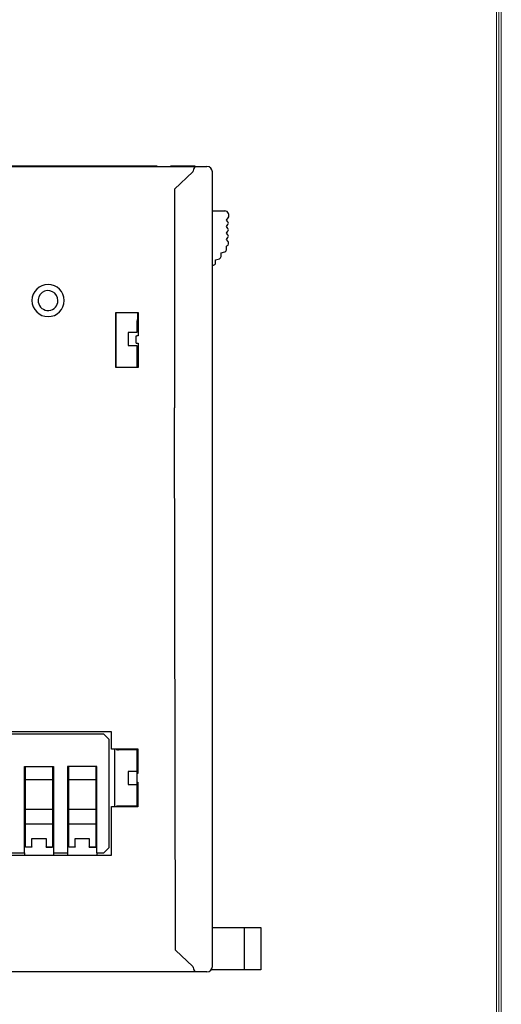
# Model space of a CAD drawing. Header units: millimetres. Extents: x 0 to 427, y 0 to 299.
# Tile 22 of 23: x 378 to 423, y 117 to 208. Entities that reach past the tile are written whole.
import ezdxf
from ezdxf.enums import TextEntityAlignment as Align

# ---------------------------------------------------------------- set-up
doc = ezdxf.new("R2010")
doc.units = ezdxf.units.MM
doc.header["$MEASUREMENT"] = 0
doc.layers.add('Layer0000', color=7, linetype='Continuous', lineweight=25)
doc.layers.add('细实线层', color=7, linetype='Continuous', lineweight=18)
doc.styles.add('鸿蒙CAD', font='txt')

# ---------------------------------------------------------------- blocks, each defined once
blk = doc.blocks.new('Plastic_A3')
at = {"layer": '细实线层'}
for p, q in [((648.257, 629.561), (648.257, 338.699)), ((647.805, 629.109), (647.805, 339.151)), ((648.031, 629.335), (648.031, 338.925))]:
    blk.add_line(p, q, dxfattribs=at)
at = {"layer": '细实线层', "style": '鸿蒙CAD'}
blk.add_attdef('V1.0', (231.669, 610.156), '', height=2.5, dxfattribs=at)
for tag, height, p in [('XXXE', 2.5, (540.244, 365.066)), ('XXXC', 2.5, (573.268, 365.066)), ('XXXA', 2, (624.026, 365.066)), ('XXXG', 2.5, (497.757, 358.066)), ('mm', 2.5, (540.244, 358.066)), ('XXXD', 2.5, (573.268, 358.066)), ('XXXB', 2.5, (624.026, 358.066)), ('XXXK', 2, (514.008, 357.043)), ('XXXM', 2.5, (501.129, 341.187))]:
    blk.add_attdef(tag, text='', height=height, dxfattribs=at).set_placement(p, align=Align.CENTER)
blk.add_attdef('XXXJ', text='', height=2.5, dxfattribs=at).set_placement((503.315, 352.086), align=Align.MIDDLE_RIGHT)

msp = doc.modelspace()

# ---------------------------------------------------------------- linework, layer by layer
at = {"layer": 'Layer0000', "color": 7, "linetype": 'Continuous', "lineweight": 25}
for p, q in [((372.119, 194.794), (390.064, 194.794)), ((378.349, 194.814), (377.345, 194.814)), ((378.349, 194.794), (378.349, 194.814)), ((378.491, 194.814), (378.349, 194.814)), ((378.491, 194.814), (378.491, 194.794)), ((378.688, 194.814), (378.491, 194.814)), ((378.825, 194.814), (378.688, 194.814)), ((378.688, 194.814), (378.688, 194.794)), ((378.825, 194.794), (378.825, 194.814)), ((378.83, 194.814), (378.825, 194.814)), ((382.108, 194.814), (378.83, 194.814)), ((378.83, 194.814), (378.83, 194.794)), ((382.108, 194.794), (382.108, 194.814)), ((382.117, 194.814), (382.108, 194.814)), ((382.293, 194.814), (382.117, 194.814)), ((382.117, 194.794), (382.117, 194.814)), ((383.385, 194.814), (382.293, 194.814)), ((382.293, 194.814), (382.293, 194.794)), ((383.385, 194.794), (383.385, 194.814)), ((383.67, 194.814), (383.385, 194.814)), ((385.259, 194.814), (383.67, 194.814)), ((383.67, 194.814), (383.67, 194.794)), ((385.372, 194.814), (385.259, 194.814)), ((385.259, 194.814), (385.259, 194.794)), ((385.518, 194.814), (385.372, 194.814)), ((385.372, 194.814), (385.372, 194.794)), ((385.844, 194.814), (385.518, 194.814)), ((385.518, 194.794), (385.518, 194.814)), ((385.884, 194.814), (385.844, 194.814)), ((385.844, 194.814), (385.844, 194.794)), ((389.443, 194.814), (385.884, 194.814)), ((385.884, 194.814), (385.884, 194.794)), ((389.443, 194.794), (389.443, 194.814)), ((389.958, 194.814), (389.443, 194.814)), ((389.969, 194.814), (389.958, 194.814)), ((389.958, 194.814), (389.958, 194.794)), ((390.908, 194.814), (389.969, 194.814)), ((389.969, 194.794), (389.969, 194.814)), ((390.064, 194.794), (394.468, 194.794)), ((390.908, 194.794), (390.908, 194.814)), ((392.139, 194.794), (392.139, 194.814)), ((392.275, 194.814), (392.139, 194.814)), ((394.275, 194.814), (392.275, 194.814)), ((392.275, 194.814), (392.275, 194.794)), ((394.233, 194.294), (392.527, 192.707)), ((394.275, 194.814), (394.275, 194.794)), ((394.42, 194.814), (394.275, 194.814)), ((394.365, 194.69), (394.468, 194.787)), ((394.42, 194.814), (394.42, 194.794)), ((394.469, 194.786), (395.527, 194.794)), ((396.027, 120.794), (396.027, 194.294)), ((392.527, 192.707), (392.527, 172.455)), ((396.027, 190.692), (397.172, 190.686)), ((397.327, 189.842), (397.482, 190.036)), ((397.467, 189.667), (397.327, 189.842)), ((397.327, 189.242), (397.467, 189.417)), ((397.467, 189.067), (397.327, 189.242)), ((397.327, 188.642), (397.467, 188.817)), ((397.467, 188.467), (397.327, 188.642)), ((397.327, 188.042), (397.467, 188.217)), ((397.483, 187.847), (397.327, 188.042)), ((397.527, 187.645), (397.527, 187.722)), ((396.827, 186.804), (397.178, 186.899)), ((396.827, 186.458), (396.827, 186.804)), ((397.327, 187.438), (397.378, 187.452)), ((397.327, 187.092), (397.327, 187.438)), ((396.327, 186.17), (396.678, 186.265)), ((396.327, 185.87), (396.327, 186.17)), ((396.027, 185.67), (396.127, 185.67)), ((387.092, 176.21), (387.092, 181.279)), ((387.092, 181.279), (389.161, 181.279)), ((387.105, 181.266), (387.092, 181.279)), ((389.127, 181.266), (387.105, 181.266)), ((387.105, 181.266), (387.105, 176.222)), ((389.136, 181.255), (389.127, 181.266)), ((389.137, 181.255), (389.133, 181.255)), ((389.161, 181.279), (389.137, 181.255)), ((389.137, 181.23), (389.137, 181.255)), ((389.161, 181.279), (389.161, 179.144)), ((389.027, 180.501), (389.027, 179.444)), ((389.136, 181.229), (389.137, 181.23)), ((389.136, 180.679), (389.136, 181.229)), ((388.227, 179.444), (388.227, 178.244)), ((389.027, 179.444), (388.227, 179.444)), ((388.975, 178.444), (388.975, 179.144)), ((388.975, 179.144), (389.027, 179.144)), ((389.161, 179.144), (389.027, 179.144)), ((388.227, 178.244), (389.027, 178.244)), ((388.975, 178.444), (389.027, 178.444)), ((389.027, 178.444), (389.161, 178.444)), ((389.027, 178.244), (389.027, 176.222)), ((389.161, 178.444), (389.161, 176.21)), ((387.092, 176.21), (387.105, 176.222)), ((389.161, 176.21), (387.092, 176.21)), ((387.105, 176.222), (389.027, 176.222)), ((392.614, 122.3), (392.527, 172.455)), ((386.677, 142.494), (361.277, 142.494)), ((385.977, 142.294), (361.977, 142.294)), ((386.477, 141.794), (385.977, 142.294)), ((386.677, 140.926), (386.677, 142.494)), ((386.477, 131.794), (386.477, 141.794)), ((386.68, 140.901), (386.677, 140.926)), ((386.677, 140.926), (389.127, 140.926)), ((387.127, 140.901), (386.68, 140.901)), ((386.977, 140.901), (386.977, 135.588)), ((387.131, 140.851), (387.127, 140.901)), ((389.123, 140.838), (387.331, 140.838)), ((389.027, 140.838), (389.027, 138.844)), ((389.027, 140.313), (389.075, 140.313)), ((389.075, 140.313), (389.123, 140.838)), ((389.075, 138.644), (389.075, 140.313)), ((389.123, 140.838), (389.127, 140.926)), ((389.127, 140.926), (389.127, 138.644)), ((378.627, 131.294), (378.627, 139.294)), ((378.627, 139.294), (381.327, 139.294)), ((378.727, 138.053), (378.727, 139.294)), ((381.227, 139.294), (381.227, 138.053)), ((381.327, 139.294), (381.327, 131.294)), ((385.327, 139.294), (382.627, 139.294)), ((382.627, 139.294), (382.627, 131.294)), ((382.727, 138.053), (382.727, 139.294)), ((385.227, 139.294), (385.227, 138.053)), ((385.327, 131.294), (385.327, 139.294)), ((388.227, 138.844), (388.227, 137.644)), ((389.027, 138.844), (388.227, 138.844)), ((389.127, 138.644), (389.027, 138.644)), ((389.027, 138.644), (389.027, 137.844)), ((378.727, 135.347), (378.727, 138.053)), ((381.227, 138.053), (378.727, 138.053)), ((381.227, 138.053), (381.227, 135.347)), ((382.727, 135.347), (382.727, 138.053)), ((385.227, 138.053), (382.727, 138.053)), ((385.227, 138.053), (385.227, 135.347)), ((388.227, 137.644), (389.027, 137.644)), ((389.027, 137.844), (389.127, 137.844)), ((389.027, 137.644), (389.027, 135.651)), ((389.075, 136.175), (389.075, 137.844)), ((389.127, 137.844), (389.127, 135.563)), ((378.627, 137.294), (378.727, 137.294)), ((378.727, 137.278), (378.627, 137.278)), ((381.327, 137.294), (381.227, 137.294)), ((381.227, 137.278), (381.327, 137.278)), ((382.627, 137.294), (382.727, 137.294)), ((382.727, 137.278), (382.627, 137.278)), ((385.327, 137.294), (385.227, 137.294)), ((385.227, 137.278), (385.327, 137.278)), ((389.075, 136.175), (389.027, 136.175)), ((389.119, 135.651), (389.075, 136.175)), ((378.727, 134.779), (378.727, 135.347)), ((378.727, 135.347), (381.227, 135.347)), ((381.227, 135.347), (381.227, 133.989)), ((382.727, 134.779), (382.727, 135.347)), ((382.727, 135.347), (385.227, 135.347)), ((385.227, 135.347), (385.227, 133.989)), ((386.677, 135.563), (386.68, 135.588)), ((386.677, 131.094), (386.677, 135.563)), ((389.127, 135.563), (386.677, 135.563)), ((386.68, 135.588), (387.177, 135.588)), ((387.177, 135.588), (387.182, 135.651)), ((387.182, 135.651), (389.119, 135.651)), ((389.127, 135.563), (389.119, 135.651)), ((378.727, 133.989), (378.727, 134.779)), ((378.727, 131.873), (378.727, 133.989)), ((378.727, 133.989), (381.227, 133.989)), ((381.227, 133.989), (381.227, 131.873)), ((382.727, 133.989), (382.727, 134.779)), ((382.727, 131.873), (382.727, 133.989)), ((382.727, 133.989), (385.227, 133.989)), ((385.227, 133.989), (385.227, 131.873)), ((378.727, 133.594), (378.627, 133.594)), ((378.727, 133.118), (378.627, 133.118)), ((381.227, 133.594), (381.327, 133.594)), ((381.227, 133.118), (381.327, 133.118)), ((382.727, 133.594), (382.627, 133.594)), ((382.727, 133.118), (382.627, 133.118)), ((385.227, 133.594), (385.327, 133.594)), ((385.327, 133.294), (385.227, 133.294)), ((385.227, 133.118), (385.327, 133.118)), ((378.627, 132.418), (378.727, 132.418)), ((378.727, 132.294), (378.627, 132.294)), ((379.327, 131.873), (379.327, 132.63)), ((379.327, 132.63), (380.627, 132.63)), ((380.627, 132.63), (380.627, 131.873)), ((381.327, 132.418), (381.227, 132.418)), ((381.327, 132.294), (381.227, 132.294)), ((382.627, 132.418), (382.727, 132.418)), ((382.727, 132.294), (382.627, 132.294)), ((383.327, 131.873), (383.327, 132.63)), ((383.327, 132.63), (384.627, 132.63)), ((384.627, 132.63), (384.627, 131.873)), ((385.327, 132.418), (385.227, 132.418)), ((377.327, 131.294), (378.627, 131.294)), ((378.627, 131.294), (378.627, 131.094)), ((378.727, 131.818), (378.727, 131.873)), ((378.727, 131.873), (379.327, 131.873)), ((379.327, 131.818), (378.727, 131.818)), ((379.327, 131.873), (379.327, 131.818)), ((380.627, 131.873), (381.227, 131.873)), ((380.627, 131.818), (380.627, 131.873)), ((380.627, 131.818), (381.227, 131.818)), ((381.227, 131.873), (381.227, 131.818)), ((381.327, 131.294), (382.627, 131.294)), ((381.327, 131.294), (381.327, 131.094)), ((382.627, 131.294), (382.627, 131.094)), ((382.727, 131.818), (382.727, 131.873)), ((382.727, 131.873), (383.327, 131.873)), ((383.327, 131.818), (382.727, 131.818)), ((383.327, 131.873), (383.327, 131.818)), ((384.627, 131.873), (385.227, 131.873)), ((384.627, 131.818), (384.627, 131.873)), ((384.627, 131.818), (385.227, 131.818)), ((385.227, 131.873), (385.227, 131.818)), ((385.327, 131.294), (385.327, 131.094)), ((385.327, 131.294), (385.977, 131.294)), ((385.977, 131.294), (386.477, 131.794)), ((361.277, 131.094), (386.677, 131.094)), ((396.027, 124.394), (399.015, 124.394)), ((399.015, 124.394), (400.515, 124.394)), ((399.015, 120.494), (399.015, 124.394)), ((400.515, 124.394), (400.515, 120.494)), ((394.233, 120.794), (392.614, 122.3)), ((394.476, 120.294), (364.243, 120.294)), ((394.477, 120.295), (394.369, 120.394)), ((394.476, 120.298), (394.477, 120.295)), ((395.527, 120.294), (394.477, 120.294)), ((399.015, 120.494), (395.926, 120.494)), ((400.515, 120.494), (399.015, 120.494))]:
    msp.add_line(p, q, dxfattribs=at)
for centre, radius, start, end in [((394.901, 194.29), 0.668, 142.7462, 179.60566), ((395.527, 194.294), 0.5, 0, 90), ((397.17, 190.286), 0.4, 321.33569, 89.70338), ((397.311, 189.542), 0.2, 321.32789, 38.67098), ((397.311, 188.942), 0.2, 321.32789, 38.67093), ((397.327, 187.645), 0.2, 285.0018, 359.99115), ((397.311, 188.342), 0.2, 321.32774, 38.67099), ((397.327, 187.722), 0.2, 359.99994, 38.67901), ((397.127, 187.092), 0.2, 284.9924, 0.00011), ((396.127, 185.87), 0.2, 269.99933, 0.00147), ((396.627, 186.458), 0.2, 284.99568, 0.00016), ((380.818, 182.395), 1.491, 0, 180), ((380.818, 182.395), 0.917, 0, 189.23199), ((380.818, 182.395), 1.491, 180, 360), ((380.818, 182.395), 0.917, 189.23199, 360), ((389.227, 180.501), 0.2, 117.09435, 180), ((387.281, 141.657), 0.82, 259.42268, 273.45646), ((389.578, 136.145), 0.596, 202.32345, 218.05154), ((394.901, 120.799), 0.669, 180.40057, 217.24696), ((395.527, 120.794), 0.5, 270, 360)]:
    msp.add_arc(centre, radius, start, end, dxfattribs=at)

# ---------------------------------------------------------------- block references
at = {"layer": '细实线层'}
msp.add_blockref('Plastic_A3', (-225.477, -334.353), dxfattribs=at)

doc.saveas('drawing.dxf')
